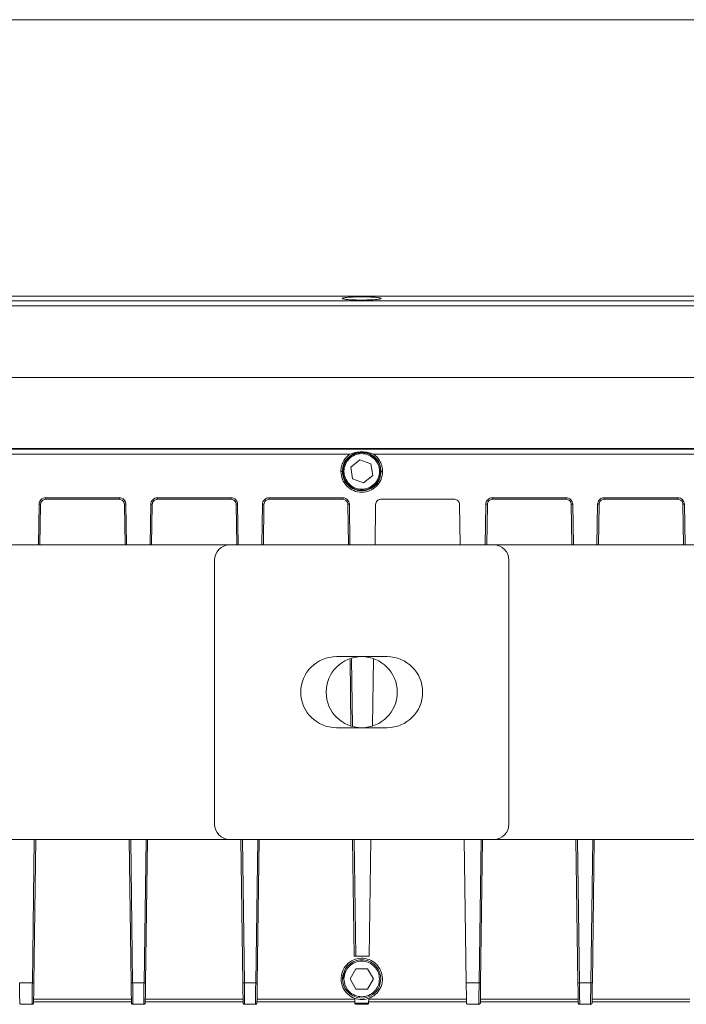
# Model space of a CAD drawing. Header units: millimetres. Extents: x -806 to 2023, y 502 to 1658.
# Tile 5 of 48: x -8 to 124, y 502 to 696. Entities that reach past the tile are written whole.
import ezdxf

# ---------------------------------------------------------------- set-up
doc = ezdxf.new("R2010")
doc.units = ezdxf.units.MM

# ---------------------------------------------------------------- blocks, each defined once
blk = doc.blocks.new('Drawing View11')
at = {"color": 7, "linetype": 'Continuous', "lineweight": 18}
for p, q in [((597.5, 57.25), (20.5, 57.25)), ((21.5, 2.75), (596.5, 2.75)), ((305.17, 2.33), (305.17, 2.32)), ((312.83, 2.32), (312.83, 2.33)), ((596.5, 1.84), (21.5, 1.84)), ((596.5, 0.85), (21.5, 0.85)), ((596.5, -13.25), (21.5, -13.25)), ((124.7, -27.25), (493.3, -27.25)), ((126.01, -27.26), (491.99, -27.26)), ((491.89, -27.36), (126.11, -27.36)), ((223.33, -28.36), (306.67, -28.36)), ((311.33, -28.36), (394.67, -28.36)), ((306.84, -30.93), (308.63, -29.47)), ((307.21, -33.21), (306.84, -30.93)), ((308.63, -29.47), (310.79, -30.29)), ((310.79, -30.29), (311.16, -32.57)), ((305.29, -31.75), (305.19, -31.75)), ((311.16, -32.57), (309.37, -34.03)), ((312.81, -31.75), (312.71, -31.75)), ((309.37, -34.03), (307.21, -33.21)), ((245.32, -46.25), (245.44, -38.23)), ((245.62, -46.25), (245.74, -38.24)), ((246.74, -36.95), (261.26, -36.95)), ((246.74, -37.25), (261.26, -37.25)), ((262.26, -38.24), (262.38, -46.25)), ((262.56, -38.23), (262.68, -46.25)), ((267.32, -46.25), (267.44, -38.23)), ((267.62, -46.25), (267.74, -38.24)), ((268.74, -36.95), (283.26, -36.95)), ((268.74, -37.25), (283.26, -37.25)), ((284.26, -38.24), (284.38, -46.25)), ((284.56, -38.23), (284.68, -46.25)), ((289.32, -46.25), (289.44, -38.23)), ((289.62, -46.25), (289.74, -38.24)), ((290.74, -36.95), (305.26, -36.95)), ((290.74, -37.25), (305.26, -37.25)), ((306.26, -38.24), (306.38, -46.25)), ((306.56, -38.23), (306.68, -46.25)), ((311.62, -46.25), (311.74, -38.24)), ((312.74, -37.25), (327.26, -37.25)), ((328.26, -38.24), (328.38, -46.25)), ((333.32, -46.25), (333.44, -38.23)), ((333.62, -46.25), (333.74, -38.24)), ((334.74, -36.95), (349.26, -36.95)), ((334.74, -37.25), (349.26, -37.25)), ((350.26, -38.24), (350.38, -46.25)), ((350.56, -38.23), (350.68, -46.25)), ((355.32, -46.25), (355.44, -38.23)), ((355.62, -46.25), (355.74, -38.24)), ((356.74, -36.95), (371.26, -36.95)), ((356.74, -37.25), (371.26, -37.25)), ((372.26, -38.24), (372.38, -46.25)), ((372.56, -38.23), (372.68, -46.25)), ((215, -46.25), (283, -46.25)), ((283, -46.25), (335, -46.25)), ((335, -46.25), (403, -46.25)), ((280, -101.25), (280, -49.25)), ((338, -49.25), (338, -101.25)), ((304, -68.25), (314, -68.25)), ((306.69, -68.78), (306.87, -81.85)), ((306.99, -68.69), (307.17, -81.9)), ((311.13, -81.8), (311.31, -68.69)), ((314, -82.25), (304, -82.25)), ((283, -104.25), (215, -104.25)), ((244.12, -132.52), (244.51, -104.25)), ((244.42, -132.52), (244.81, -104.25)), ((263.19, -104.25), (263.58, -132.52)), ((263.49, -104.25), (263.88, -132.52)), ((266.12, -132.52), (266.51, -104.25)), ((266.42, -132.52), (266.81, -104.25)), ((335, -104.25), (283, -104.25)), ((285.19, -104.25), (285.58, -132.52)), ((285.49, -104.25), (285.88, -132.52)), ((288.12, -132.52), (288.51, -104.25)), ((288.42, -132.52), (288.81, -104.25)), ((307.19, -104.25), (307.51, -127.25)), ((307.49, -104.25), (307.81, -127.25)), ((310.49, -127.25), (310.81, -104.25)), ((329.19, -104.25), (329.58, -132.52)), ((332.12, -132.52), (332.51, -104.25)), ((332.42, -132.52), (332.81, -104.25)), ((403, -104.25), (335, -104.25)), ((351.19, -104.25), (351.58, -132.52)), ((351.49, -104.25), (351.88, -132.52)), ((354.12, -132.52), (354.51, -104.25)), ((354.42, -132.52), (354.81, -104.25)), ((307.81, -127.25), (310.49, -127.25)), ((306.69, -131.75), (307.85, -129.75)), ((307.85, -129.75), (310.15, -129.75)), ((310.15, -129.75), (311.31, -131.75)), ((305.58, -130.33), (305.29, -131.75)), ((307.85, -133.75), (306.69, -131.75)), ((311.31, -131.75), (310.15, -133.75)), ((312.77, -131.75), (312.49, -133.19)), ((241.58, -132.52), (244.12, -132.52)), ((263.88, -132.52), (266.12, -132.52)), ((285.88, -132.52), (288.12, -132.52)), ((310.15, -133.75), (307.85, -133.75)), ((329.58, -132.52), (332.12, -132.52)), ((351.88, -132.52), (354.12, -132.52)), ((244.37, -135.75), (263.63, -135.75)), ((266.37, -135.75), (285.63, -135.75)), ((288.37, -135.75), (307.63, -135.75)), ((307.63, -135.75), (307.64, -136.49)), ((310.36, -136.49), (310.37, -135.75)), ((310.37, -135.75), (329.63, -135.75)), ((332.37, -135.75), (351.63, -135.75)), ((354.37, -135.75), (373.63, -135.75)), ((241.94, -136.75), (244.06, -136.75)), ((244.37, -136.25), (263.63, -136.25)), ((263.94, -136.75), (266.06, -136.75)), ((266.37, -136.25), (285.63, -136.25)), ((285.94, -136.75), (288.06, -136.75)), ((288.37, -136.25), (307.63, -136.25)), ((307.64, -136.5), (310.36, -136.5)), ((307.94, -136.75), (310.06, -136.75)), ((310.37, -136.25), (329.63, -136.25)), ((329.94, -136.75), (332.06, -136.75)), ((332.37, -136.25), (351.63, -136.25)), ((351.94, -136.75), (354.06, -136.75)), ((354.37, -136.25), (373.63, -136.25))]:
    blk.add_line(p, q, dxfattribs=at)
blk.add_circle((309, -75.25), 7, dxfattribs=at)
for centre, radius, start, end in [((283, -49.25), 3, 90, 180), ((335, -49.25), 3, 0, 90), ((304, -75.25), 7, 90, 270), ((314, -75.25), 7, 270, 90), ((283, -101.25), 3, 180, 270), ((335, -101.25), 3, 270, 0), ((309, -131.75), 3.77, 360, 337.5)]:
    blk.add_arc(centre, radius, start, end, dxfattribs=at)
for points, knots in [([(312.83, 2.33), (312.81, 2.36), (312.77, 2.41), (312.44, 2.47), (311.99, 2.53), (311.27, 2.59), (310.26, 2.64), (309, 2.66), (307.74, 2.64), (306.73, 2.59), (306.01, 2.53), (305.56, 2.47), (305.23, 2.41), (305.19, 2.36), (305.17, 2.33)], [0, 0, 0, 0, 0.077669, 0.151039, 0.220104, 0.284862, 0.400956, 0.5, 0.599027, 0.715116, 0.779874, 0.848944, 0.922321, 1, 1, 1, 1]), ([(305.17, 2.32), (305.2, 2.3), (305.26, 2.25), (305.63, 2.18), (306.33, 2.1), (307.51, 2.03), (308.95, 2.01), (310.4, 2.03), (311.62, 2.09), (312.35, 2.17), (312.73, 2.25), (312.79, 2.3), (312.83, 2.32)], [0, 0, 0, 0, 0.0752261, 0.1417303, 0.2482171, 0.375045, 0.495615, 0.6174146, 0.7451795, 0.8544759, 0.9227577, 1, 1, 1, 1]), ([(306.67, -28.36), (307.04, -28.23), (307.8, -27.96), (308.6, -27.91), (309, -27.89)], [0, 0, 0, 0, 0.492751, 1, 1, 1, 1]), ([(309, -27.89), (309.41, -27.91), (310.2, -27.96), (310.96, -28.23), (311.33, -28.36)], [0, 0, 0, 0, 0.50725, 1, 1, 1, 1]), ([(307.51, -127.25), (307.51, -127.25), (307.52, -127.25), (307.56, -127.25), (307.62, -127.25), (307.67, -127.25), (307.74, -127.25), (307.78, -127.25), (307.81, -127.25)], [0, 0, 0, 0, 0.198608, 0.430995, 0.560469, 0.698466, 0.844978, 1, 1, 1, 1]), ([(241.58, -132.52), (241.59, -132.98), (241.6, -133.85), (241.62, -135.27), (241.63, -136.01), (241.64, -136.45)], [0, 0, 0, 0, 0.309276, 0.5794079, 1, 1, 1, 1]), ([(263.88, -132.52), (263.89, -132.94), (263.9, -133.78), (263.91, -134.96), (263.93, -136), (263.93, -136.5), (263.94, -136.75)], [0, 0, 0, 0, 0.25, 0.500001, 0.750001, 1, 1, 1, 1]), ([(285.88, -132.52), (285.89, -132.94), (285.9, -133.78), (285.91, -134.96), (285.93, -136), (285.93, -136.5), (285.94, -136.75)], [0, 0, 0, 0, 0.25, 0.500001, 0.750001, 1, 1, 1, 1]), ([(329.58, -132.52), (329.59, -132.98), (329.6, -133.85), (329.62, -135.27), (329.63, -136.01), (329.64, -136.45)], [0, 0, 0, 0, 0.309276, 0.579408, 1, 1, 1, 1]), ([(351.88, -132.52), (351.89, -132.94), (351.9, -133.78), (351.91, -134.96), (351.93, -136), (351.93, -136.5), (351.94, -136.75)], [0, 0, 0, 0, 0.25, 0.500001, 0.750001, 1, 1, 1, 1]), ([(244.06, -136.75), (244.07, -136.53), (244.07, -136.1), (244.08, -135.49), (244.08, -135.19)], [0, 0, 0, 0, 0.5, 1, 1, 1, 1]), ([(266.06, -136.75), (266.07, -136.53), (266.07, -136.1), (266.08, -135.48), (266.08, -135.17)], [0, 0, 0, 0, 0.5, 1, 1, 1, 1]), ([(288.06, -136.75), (288.07, -136.53), (288.07, -136.1), (288.08, -135.48), (288.08, -135.17)], [0, 0, 0, 0, 0.5, 1, 1, 1, 1]), ([(332.06, -136.75), (332.07, -136.53), (332.07, -136.1), (332.08, -135.49), (332.08, -135.19)], [0, 0, 0, 0, 0.5, 1, 1, 1, 1]), ([(354.06, -136.75), (354.07, -136.53), (354.07, -136.1), (354.08, -135.48), (354.08, -135.17)], [0, 0, 0, 0, 0.5, 1, 1, 1, 1]), ([(241.64, -136.45), (241.64, -136.5), (241.65, -136.57), (241.71, -136.66), (241.77, -136.7), (241.82, -136.73), (241.88, -136.75), (241.92, -136.75), (241.94, -136.75)], [0, 0, 0, 0, 0.323398, 0.591891, 0.71074, 0.815567, 0.910885, 1, 1, 1, 1]), ([(244.06, -136.75), (244.1, -136.75), (244.16, -136.74), (244.23, -136.7), (244.29, -136.66), (244.33, -136.59), (244.36, -136.52), (244.36, -136.48), (244.36, -136.45)], [0, 0, 0, 0, 0.238858, 0.363039, 0.490384, 0.713425, 0.848887, 1, 1, 1, 1]), ([(263.64, -136.45), (263.64, -136.48), (263.64, -136.52), (263.67, -136.6), (263.72, -136.67), (263.82, -136.74), (263.9, -136.75), (263.94, -136.75)], [0, 0, 0, 0, 0.152619, 0.289417, 0.514593, 0.762995, 1, 1, 1, 1]), ([(266.06, -136.75), (266.1, -136.75), (266.16, -136.74), (266.23, -136.7), (266.29, -136.66), (266.33, -136.59), (266.36, -136.52), (266.36, -136.48), (266.36, -136.45)], [0, 0, 0, 0, 0.238854, 0.363036, 0.490384, 0.713425, 0.848887, 1, 1, 1, 1]), ([(285.64, -136.45), (285.64, -136.48), (285.64, -136.52), (285.67, -136.6), (285.72, -136.67), (285.82, -136.74), (285.9, -136.75), (285.94, -136.75)], [0, 0, 0, 0, 0.152619, 0.2894172, 0.5145927, 0.7629951, 1, 1, 1, 1]), ([(288.06, -136.75), (288.1, -136.75), (288.16, -136.74), (288.23, -136.7), (288.29, -136.66), (288.33, -136.59), (288.36, -136.52), (288.36, -136.48), (288.36, -136.45)], [0, 0, 0, 0, 0.2388538, 0.3630362, 0.4903838, 0.7134251, 0.8488869, 1, 1, 1, 1]), ([(307.94, -136.75), (307.92, -136.75), (307.88, -136.75), (307.81, -136.73), (307.73, -136.68), (307.66, -136.6), (307.65, -136.52), (307.64, -136.49)], [0, 0, 0, 0, 0.090017, 0.184638, 0.40871, 0.711769, 1, 1, 1, 1]), ([(310.36, -136.49), (310.36, -136.5), (310.35, -136.53), (310.33, -136.6), (310.28, -136.66), (310.22, -136.71), (310.18, -136.73), (310.12, -136.75), (310.08, -136.75), (310.06, -136.75)], [0, 0, 0, 0, 0.08956, 0.264499, 0.55958, 0.692331, 0.800687, 0.902064, 1, 1, 1, 1]), ([(329.64, -136.45), (329.64, -136.5), (329.65, -136.57), (329.71, -136.66), (329.77, -136.7), (329.82, -136.73), (329.88, -136.75), (329.92, -136.75), (329.94, -136.75)], [0, 0, 0, 0, 0.323398, 0.591891, 0.71074, 0.815567, 0.910885, 1, 1, 1, 1]), ([(332.06, -136.75), (332.1, -136.75), (332.16, -136.74), (332.23, -136.7), (332.29, -136.66), (332.33, -136.59), (332.36, -136.52), (332.36, -136.48), (332.36, -136.45)], [0, 0, 0, 0, 0.238858, 0.363039, 0.490384, 0.713425, 0.848887, 1, 1, 1, 1]), ([(351.64, -136.45), (351.64, -136.48), (351.64, -136.52), (351.67, -136.6), (351.72, -136.67), (351.82, -136.74), (351.9, -136.75), (351.94, -136.75)], [0, 0, 0, 0, 0.152619, 0.289417, 0.514593, 0.762995, 1, 1, 1, 1]), ([(354.06, -136.75), (354.1, -136.75), (354.16, -136.74), (354.23, -136.7), (354.29, -136.66), (354.33, -136.59), (354.36, -136.52), (354.36, -136.48), (354.36, -136.45)], [0, 0, 0, 0, 0.238854, 0.363036, 0.490384, 0.713425, 0.848887, 1, 1, 1, 1])]:
    blk.add_open_spline(points, degree=3, knots=knots, dxfattribs=at)
for points in [[(304.89, -31.75), (304.91, -31.42), (304.96, -30.75), (305.33, -29.82), (305.89, -28.98), (306.41, -28.57), (306.67, -28.36)], [(305.19, -31.75), (305.25, -31.25), (305.36, -30.25), (306.24, -28.99), (307.5, -28.14), (309, -27.84), (310.5, -28.14), (311.76, -28.99), (312.64, -30.25), (312.75, -31.25), (312.81, -31.75)], [(312.71, -31.75), (312.65, -31.27), (312.54, -30.3), (311.68, -29.06), (310.46, -28.24), (309, -27.95), (307.54, -28.24), (306.32, -29.06), (305.46, -30.3), (305.35, -31.27), (305.29, -31.75)], [(306.28, -33.96), (306.04, -33.57), (305.54, -32.79), (305.43, -31.38), (305.84, -30.04), (306.73, -28.96), (307.97, -28.31), (309.36, -28.18), (310.73, -28.58), (311.39, -29.22), (311.72, -29.54)], [(311.33, -28.36), (311.59, -28.57), (312.11, -28.98), (312.67, -29.82), (313.04, -30.75), (313.09, -31.42), (313.11, -31.75)], [(311.72, -29.54), (311.96, -29.93), (312.46, -30.71), (312.57, -32.12), (312.16, -33.46), (311.27, -34.54), (310.03, -35.19), (308.64, -35.32), (307.27, -34.92), (306.61, -34.28), (306.28, -33.96)], [(313.11, -31.75), (313.05, -32.29), (312.92, -33.36), (311.97, -34.73), (310.62, -35.64), (309, -35.97), (307.38, -35.64), (306.03, -34.73), (305.08, -33.36), (304.95, -32.29), (304.89, -31.75)], [(304.89, -31.75), (304.93, -31.75), (305.01, -31.75), (305.11, -31.75), (305.18, -31.75), (305.19, -31.75), (305.19, -31.75)], [(312.81, -31.75), (312.75, -32.25), (312.64, -33.25), (311.76, -34.51), (310.5, -35.36), (309, -35.66), (307.5, -35.36), (306.24, -34.51), (305.36, -33.25), (305.25, -32.25), (305.19, -31.75)], [(305.29, -31.75), (305.35, -32.23), (305.46, -33.2), (306.32, -34.44), (307.54, -35.26), (309, -35.55), (310.46, -35.26), (311.68, -34.44), (312.54, -33.2), (312.65, -32.23), (312.71, -31.75)], [(312.81, -31.75), (312.81, -31.75), (312.82, -31.75), (312.89, -31.75), (312.99, -31.75), (313.07, -31.75), (313.11, -31.75)], [(245.44, -38.23), (245.46, -38.06), (245.5, -37.73), (245.8, -37.3), (246.23, -37.01), (246.57, -36.97), (246.74, -36.95)], [(245.44, -38.23), (245.48, -38.23), (245.55, -38.23), (245.65, -38.23), (245.72, -38.24), (245.73, -38.24), (245.74, -38.24)], [(245.74, -38.24), (245.75, -38.11), (245.79, -37.85), (246.02, -37.52), (246.35, -37.29), (246.61, -37.26), (246.74, -37.25)], [(246.74, -36.95), (246.74, -36.99), (246.74, -37.07), (246.74, -37.17), (246.74, -37.24), (246.74, -37.25), (246.74, -37.25)], [(261.26, -36.95), (261.43, -36.97), (261.77, -37.01), (262.2, -37.3), (262.5, -37.73), (262.54, -38.06), (262.56, -38.23)], [(261.26, -36.95), (261.26, -36.99), (261.26, -37.07), (261.26, -37.17), (261.26, -37.24), (261.26, -37.25), (261.26, -37.25)], [(261.26, -37.25), (261.39, -37.26), (261.65, -37.29), (261.98, -37.52), (262.21, -37.85), (262.25, -38.11), (262.26, -38.24)], [(262.56, -38.23), (262.52, -38.23), (262.45, -38.23), (262.35, -38.23), (262.28, -38.24), (262.27, -38.24), (262.26, -38.24)], [(267.44, -38.23), (267.46, -38.06), (267.5, -37.73), (267.8, -37.3), (268.23, -37.01), (268.57, -36.97), (268.74, -36.95)], [(267.44, -38.23), (267.48, -38.23), (267.55, -38.23), (267.65, -38.23), (267.72, -38.24), (267.73, -38.24), (267.74, -38.24)], [(267.74, -38.24), (267.75, -38.11), (267.79, -37.85), (268.02, -37.52), (268.35, -37.29), (268.61, -37.26), (268.74, -37.25)], [(268.74, -36.95), (268.74, -36.99), (268.74, -37.07), (268.74, -37.17), (268.74, -37.24), (268.74, -37.25), (268.74, -37.25)], [(283.26, -36.95), (283.43, -36.97), (283.77, -37.01), (284.2, -37.3), (284.5, -37.73), (284.54, -38.06), (284.56, -38.23)], [(283.26, -36.95), (283.26, -36.99), (283.26, -37.07), (283.26, -37.17), (283.26, -37.24), (283.26, -37.25), (283.26, -37.25)], [(283.26, -37.25), (283.39, -37.26), (283.65, -37.29), (283.98, -37.52), (284.21, -37.85), (284.25, -38.11), (284.26, -38.24)], [(284.56, -38.23), (284.52, -38.23), (284.45, -38.23), (284.35, -38.23), (284.28, -38.24), (284.27, -38.24), (284.26, -38.24)], [(289.44, -38.23), (289.46, -38.06), (289.5, -37.73), (289.8, -37.3), (290.23, -37.01), (290.57, -36.97), (290.74, -36.95)], [(289.44, -38.23), (289.48, -38.23), (289.55, -38.23), (289.65, -38.23), (289.72, -38.24), (289.73, -38.24), (289.74, -38.24)], [(289.74, -38.24), (289.75, -38.11), (289.79, -37.85), (290.02, -37.52), (290.35, -37.29), (290.61, -37.26), (290.74, -37.25)], [(290.74, -36.95), (290.74, -36.99), (290.74, -37.07), (290.74, -37.17), (290.74, -37.24), (290.74, -37.25), (290.74, -37.25)], [(305.26, -36.95), (305.43, -36.97), (305.77, -37.01), (306.2, -37.3), (306.5, -37.73), (306.54, -38.06), (306.56, -38.23)], [(305.26, -36.95), (305.26, -36.99), (305.26, -37.07), (305.26, -37.17), (305.26, -37.24), (305.26, -37.25), (305.26, -37.25)], [(305.26, -37.25), (305.39, -37.26), (305.65, -37.29), (305.98, -37.52), (306.21, -37.85), (306.25, -38.11), (306.26, -38.24)], [(306.56, -38.23), (306.52, -38.23), (306.45, -38.23), (306.35, -38.23), (306.28, -38.24), (306.27, -38.24), (306.26, -38.24)], [(311.74, -38.24), (311.75, -38.11), (311.79, -37.85), (312.02, -37.52), (312.35, -37.29), (312.61, -37.26), (312.74, -37.25)], [(327.26, -37.25), (327.39, -37.26), (327.65, -37.29), (327.98, -37.52), (328.21, -37.85), (328.25, -38.11), (328.26, -38.24)], [(333.44, -38.23), (333.46, -38.06), (333.5, -37.73), (333.8, -37.3), (334.23, -37.01), (334.57, -36.97), (334.74, -36.95)], [(333.44, -38.23), (333.48, -38.23), (333.55, -38.23), (333.65, -38.23), (333.72, -38.24), (333.73, -38.24), (333.74, -38.24)], [(333.74, -38.24), (333.75, -38.11), (333.79, -37.85), (334.02, -37.52), (334.35, -37.29), (334.61, -37.26), (334.74, -37.25)], [(334.74, -36.95), (334.74, -36.99), (334.74, -37.07), (334.74, -37.17), (334.74, -37.24), (334.74, -37.25), (334.74, -37.25)], [(349.26, -36.95), (349.43, -36.97), (349.77, -37.01), (350.2, -37.3), (350.5, -37.73), (350.54, -38.06), (350.56, -38.23)], [(349.26, -36.95), (349.26, -36.99), (349.26, -37.07), (349.26, -37.17), (349.26, -37.24), (349.26, -37.25), (349.26, -37.25)], [(349.26, -37.25), (349.39, -37.26), (349.65, -37.29), (349.98, -37.52), (350.21, -37.85), (350.25, -38.11), (350.26, -38.24)], [(350.56, -38.23), (350.52, -38.23), (350.45, -38.23), (350.35, -38.23), (350.28, -38.24), (350.27, -38.24), (350.26, -38.24)], [(355.44, -38.23), (355.46, -38.06), (355.5, -37.73), (355.8, -37.3), (356.23, -37.01), (356.57, -36.97), (356.74, -36.95)], [(355.44, -38.23), (355.48, -38.23), (355.55, -38.23), (355.65, -38.23), (355.72, -38.24), (355.73, -38.24), (355.74, -38.24)], [(355.74, -38.24), (355.75, -38.11), (355.79, -37.85), (356.02, -37.52), (356.35, -37.29), (356.61, -37.26), (356.74, -37.25)], [(356.74, -36.95), (356.74, -36.99), (356.74, -37.07), (356.74, -37.17), (356.74, -37.24), (356.74, -37.25), (356.74, -37.25)], [(371.26, -36.95), (371.43, -36.97), (371.77, -37.01), (372.2, -37.3), (372.5, -37.73), (372.54, -38.06), (372.56, -38.23)], [(371.26, -36.95), (371.26, -36.99), (371.26, -37.07), (371.26, -37.17), (371.26, -37.24), (371.26, -37.25), (371.26, -37.25)], [(371.26, -37.25), (371.39, -37.26), (371.65, -37.29), (371.98, -37.52), (372.21, -37.85), (372.25, -38.11), (372.26, -38.24)], [(372.56, -38.23), (372.52, -38.23), (372.45, -38.23), (372.35, -38.23), (372.28, -38.24), (372.27, -38.24), (372.26, -38.24)], [(305.28, -133.41), (305.12, -132.89), (304.8, -131.87), (305.11, -130.25), (305.97, -128.87), (307.3, -127.93), (308.89, -127.57), (310.5, -127.85), (311.88, -128.72), (312.82, -130.05), (313.18, -131.64), (312.9, -133.25), (312.03, -134.63), (310.7, -135.57), (309.11, -135.93), (307.51, -135.65), (306.1, -134.79), (305.55, -133.87), (305.28, -133.41)], [(305.5, -131.75), (305.55, -131.29), (305.66, -130.38), (306.47, -129.21), (307.62, -128.43), (309, -128.16), (310.38, -128.43), (311.53, -129.21), (312.34, -130.38), (312.45, -131.29), (312.5, -131.75)], [(312.5, -131.75), (312.45, -132.21), (312.34, -133.12), (311.53, -134.29), (310.38, -135.07), (309, -135.34), (307.62, -135.07), (306.47, -134.29), (305.66, -133.12), (305.55, -132.21), (305.5, -131.75)], [(244.08, -135.19), (244.09, -134.77), (244.1, -133.93), (244.11, -132.99), (244.12, -132.52)], [(244.12, -132.52), (244.16, -132.52), (244.24, -132.52), (244.34, -132.52), (244.41, -132.52), (244.42, -132.52), (244.42, -132.52)], [(244.36, -136.45), (244.37, -136.22), (244.37, -135.75), (244.39, -134.78), (244.4, -133.69), (244.41, -132.91), (244.42, -132.52)], [(263.58, -132.52), (263.58, -132.52), (263.59, -132.52), (263.66, -132.52), (263.76, -132.52), (263.84, -132.52), (263.88, -132.52)], [(263.58, -132.52), (263.59, -132.91), (263.6, -133.69), (263.61, -134.78), (263.63, -135.75), (263.63, -136.22), (263.64, -136.45)], [(266.08, -135.17), (266.09, -134.76), (266.1, -133.93), (266.11, -132.99), (266.12, -132.52)], [(266.12, -132.52), (266.16, -132.52), (266.24, -132.52), (266.34, -132.52), (266.41, -132.52), (266.42, -132.52), (266.42, -132.52)], [(266.36, -136.45), (266.37, -136.22), (266.37, -135.75), (266.39, -134.78), (266.4, -133.69), (266.41, -132.91), (266.42, -132.52)], [(285.58, -132.52), (285.58, -132.52), (285.59, -132.52), (285.66, -132.52), (285.76, -132.52), (285.84, -132.52), (285.88, -132.52)], [(285.58, -132.52), (285.59, -132.91), (285.6, -133.69), (285.61, -134.78), (285.63, -135.75), (285.63, -136.22), (285.64, -136.45)], [(288.08, -135.17), (288.09, -134.76), (288.1, -133.93), (288.11, -132.99), (288.12, -132.52)], [(288.12, -132.52), (288.16, -132.52), (288.24, -132.52), (288.34, -132.52), (288.41, -132.52), (288.42, -132.52), (288.42, -132.52)], [(288.36, -136.45), (288.37, -136.22), (288.37, -135.75), (288.39, -134.78), (288.4, -133.69), (288.41, -132.91), (288.42, -132.52)], [(332.08, -135.19), (332.09, -134.77), (332.1, -133.93), (332.11, -132.99), (332.12, -132.52)], [(332.12, -132.52), (332.16, -132.52), (332.24, -132.52), (332.34, -132.52), (332.41, -132.52), (332.42, -132.52), (332.42, -132.52)], [(332.42, -132.52), (332.41, -132.91), (332.4, -133.69), (332.39, -134.78), (332.37, -135.75), (332.37, -136.22), (332.36, -136.45)], [(351.58, -132.52), (351.58, -132.52), (351.59, -132.52), (351.66, -132.52), (351.76, -132.52), (351.84, -132.52), (351.88, -132.52)], [(351.58, -132.52), (351.59, -132.91), (351.6, -133.69), (351.61, -134.78), (351.63, -135.75), (351.63, -136.22), (351.64, -136.45)], [(354.08, -135.17), (354.09, -134.76), (354.1, -133.93), (354.11, -132.99), (354.12, -132.52)], [(354.12, -132.52), (354.16, -132.52), (354.24, -132.52), (354.34, -132.52), (354.41, -132.52), (354.42, -132.52), (354.42, -132.52)], [(354.42, -132.52), (354.41, -132.91), (354.4, -133.69), (354.39, -134.78), (354.37, -135.75), (354.37, -136.22), (354.36, -136.45)]]:
    blk.add_open_spline(points, degree=3, dxfattribs=at)

msp = doc.modelspace()

# ---------------------------------------------------------------- block references
at = {"color": 7, "linetype": 'Continuous', "lineweight": 18}
msp.add_blockref('Drawing View11', (-249.2, 638.89), dxfattribs=at)

doc.saveas('drawing.dxf')
